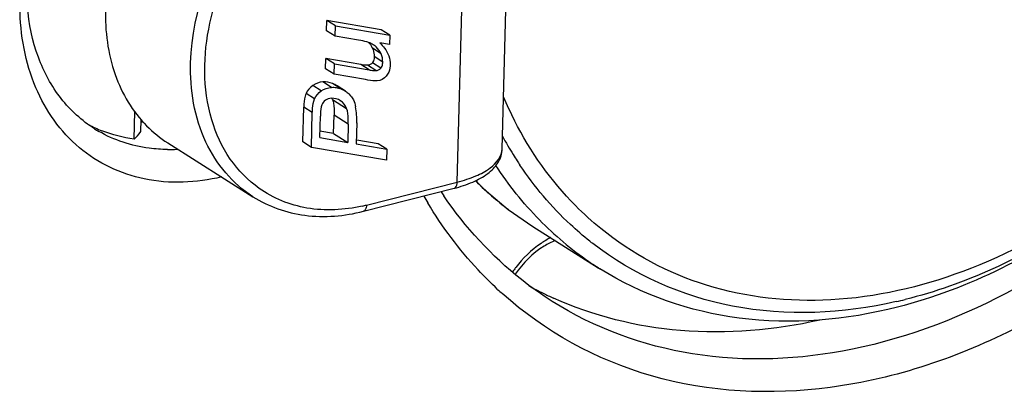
# Model space of a CAD drawing. Header units: millimetres. Extents: x 0 to 420, y 0 to 297.
# Tile 49 of 136: x 324.74 to 326.676, y 94.354 to 95.093. Entities that reach past the tile are written whole.
import ezdxf

# ---------------------------------------------------------------- set-up
doc = ezdxf.new("R2010")
doc.units = ezdxf.units.MM
doc.header["$LTSCALE"] = 23.1
doc.layers.get('0').update_dxf_attribs({"linetype": 'CONTINUOUS'})

msp = doc.modelspace()

# ---------------------------------------------------------------- linework, layer by layer
at = {"color": 7, "linetype": 'Continuous'}
for p, q in [((325.6887, 94.8385), (325.7081, 95.5587)), ((325.6004, 94.7733), (325.6198, 95.4935)), ((325.3436, 95.0708), (325.3441, 95.0911)), ((325.3609, 95.0805), (325.3441, 95.0911)), ((325.451, 95.0727), (325.3441, 95.0911)), ((325.3603, 95.0603), (325.3436, 95.0708)), ((325.3603, 95.0603), (325.3609, 95.0805)), ((325.3609, 95.0805), (325.4678, 95.0621)), ((325.4678, 95.0621), (325.451, 95.0727)), ((325.4065, 95.0523), (325.3603, 95.0603)), ((325.4673, 95.0435), (325.448, 95.0468)), ((325.4678, 95.0621), (325.4673, 95.0435)), ((325.4506, 95.0257), (325.4338, 95.0363)), ((325.3416, 94.9957), (325.3421, 95.016)), ((325.3588, 95.0054), (325.3421, 95.016)), ((325.4105, 95.0042), (325.3421, 95.016)), ((325.4502, 94.997), (325.4334, 95.0076)), ((325.4538, 95.0093), (325.4371, 95.0199)), ((325.3583, 94.9851), (325.3416, 94.9957)), ((325.3583, 94.9851), (325.3588, 95.0054)), ((325.3588, 95.0054), (325.4272, 94.9937)), ((325.4272, 94.9937), (325.4105, 95.0042)), ((325.4405, 94.9924), (325.4238, 95.003)), ((325.3532, 94.9595), (325.3364, 94.9701)), ((325.42, 94.9746), (325.3583, 94.9851)), ((325.333, 94.9524), (325.3162, 94.963)), ((325.3718, 94.9564), (325.355, 94.967)), ((325.3809, 94.952), (325.3641, 94.9626)), ((325.3199, 94.9369), (325.3031, 94.9475)), ((325.355, 94.9356), (325.3829, 94.918)), ((325.3694, 94.9339), (325.3707, 94.933)), ((325.3872, 94.9469), (325.3908, 94.943)), ((324.9651, 94.8576), (324.9666, 94.9119)), ((325.2968, 94.8521), (325.2987, 94.9206)), ((325.3154, 94.91), (325.2987, 94.9206)), ((324.9784, 94.8726), (324.979, 94.8956)), ((325.3136, 94.8415), (325.3154, 94.91)), ((325.3302, 94.8606), (325.3313, 94.9027)), ((325.3572, 94.8688), (325.3582, 94.905)), ((325.3861, 94.8874), (325.3582, 94.905)), ((325.3572, 94.8688), (325.3305, 94.8734)), ((325.3861, 94.8874), (325.3851, 94.8512)), ((325.403, 94.8894), (325.4018, 94.8483)), ((325.3136, 94.8415), (325.2968, 94.8521)), ((325.3302, 94.8606), (325.3851, 94.8512)), ((325.3572, 94.8688), (325.3851, 94.8512)), ((325.445, 94.8486), (325.4031, 94.8558)), ((325.0313, 94.8504), (325.1987, 94.7445)), ((325.4612, 94.8161), (325.3136, 94.8415)), ((325.4018, 94.8483), (325.4618, 94.838)), ((325.4618, 94.838), (325.445, 94.8486)), ((325.4618, 94.838), (325.4612, 94.8161)), ((325.4158, 94.7157), (325.5941, 94.761)), ((325.422, 94.728), (325.6004, 94.7733)), ((325.7007, 94.7193), (325.7487, 94.686)), ((325.7487, 94.686), (325.8775, 94.6048))]:
    msp.add_line(p, q, dxfattribs=at)
msp.add_lwpolyline([(325.6369, 94.7762), (325.6496, 94.7626), (325.7004, 94.7195)], dxfattribs=at)
for centre, radius, start, end in [((325.397, 95.0198), 0.0403, 24.1021, 28.0281), ((325.3991, 95.0207), 0.0381, 19.7585, 24.1196), ((325.4111, 95.0055), 0.0448, 48.5838, 57.6748), ((325.3531, 94.9069), 0.0529, 69.3078, 72.9096), ((325.3215, 94.9223), 0.036, 21.8161, 26.3222), ((326.3788, 95.2353), 0.7483, 203.1248, 207.1162), ((325.251, 94.8935), 0.152, 358.4428, 10.45), ((324.9483, 95.2225), 0.3323, 275.2716, 275.9089), ((324.9965, 95.1128), 0.2568, 241.8682, 248.4094), ((325.0232, 95.0928), 0.2542, 237.6821, 239.8985), ((325.1585, 95.0509), 0.2375, 224.7308, 237.6277), ((326.3374, 95.2172), 0.7385, 208.5243, 210.3195), ((325.0331, 95.1495), 0.3122, 269.5974, 272.0353), ((325.0329, 95.1564), 0.3191, 272.0317, 273.1999), ((326.3274, 95.2114), 0.7269, 210.3203, 211.8686), ((326.3196, 95.2065), 0.7177, 211.8694, 213.0776), ((326.3141, 95.203), 0.7112, 213.0783, 213.8614), ((326.0972, 95.2383), 0.6531, 225.0967, 232.6256), ((326.265, 95.1686), 0.8442, 210.076, 211.1084), ((326.2253, 95.1893), 0.7879, 213.5061, 214.222), ((325.3423, 95.0421), 0.324, 282.7271, 284.2388), ((326.2293, 95.1557), 0.6537, 224.3352, 235.5218), ((326.2526, 95.1501), 0.6298, 231.5261, 232.2304), ((325.8946, 94.4692), 0.2251, 142.8871, 145.5932), ((326.226, 95.1518), 0.6486, 235.5629, 237.8083), ((326.1901, 95.1108), 0.7493, 227.0593, 228.0115), ((326.0815, 95.19), 0.708, 241.2759, 243.8132), ((326.083, 95.1931), 0.7114, 243.8138, 245.6336), ((326.2614, 95.4254), 0.91, 282.8149, 283.9356)]:
    msp.add_arc(centre, radius, start, end, dxfattribs=at)
msp.add_ellipse((325.0163, 95.3289), major_axis=(0.0767, 0.482), ratio=0.198667, start_param=-2.896281, end_param=-2.780537, dxfattribs=at)
for points, knots in [([(327.4228, 95.7751), (327.4152, 95.574), (327.2908, 95.17), (326.951, 94.7776), (326.606, 94.5882), (326.3422, 94.5278), (326.0893, 94.5543), (325.9434, 94.632), (325.8825, 94.6817)], [0, 0, 0, 0, 0.267799, 0.540787, 0.668526, 0.786379, 0.89538, 1, 1, 1, 1]), ([(325.137, 94.7832), (325.0877, 94.7716), (324.9862, 94.7665), (324.8481, 94.8319), (324.7594, 94.9595), (324.731, 95.1224), (324.7611, 95.2981), (324.8675, 95.515), (325.0156, 95.6436), (325.1271, 95.6839)], [0, 0, 0, 0, 0.115, 0.222281, 0.332606, 0.454465, 0.58893, 0.73071, 1, 1, 1, 1]), ([(324.8873, 94.878), (324.8624, 94.8938), (324.8168, 94.9355), (324.7548, 95.0506), (324.7458, 95.2342), (324.8284, 95.4441), (324.9352, 95.5596), (324.998, 95.603)], [0, 0, 0, 0, 0.104871, 0.214761, 0.457836, 0.728735, 1, 1, 1, 1]), ([(325.0763, 95.0079), (325.0791, 95.1119), (325.1576, 95.3152), (325.3336, 95.4489), (325.4308, 95.4735)], [0, 0, 0, 0, 0.509426, 1, 1, 1, 1]), ([(325.1141, 95.0858), (325.1294, 95.1554), (325.1911, 95.287), (325.2996, 95.3847), (325.3612, 95.4171)], [0, 0, 0, 0, 0.506003, 1, 1, 1, 1]), ([(324.9089, 95.1137), (324.9078, 95.0702), (324.9183, 94.986), (324.962, 94.9118), (324.9898, 94.8838)], [0, 0, 0, 0, 0.525016, 1, 1, 1, 1]), ([(325.2109, 94.7608), (325.1889, 94.7764), (325.1493, 94.8172), (325.0991, 94.9267), (325.1006, 95.0239), (325.1141, 95.0858)], [0, 0, 0, 0, 0.227008, 0.466948, 1, 1, 1, 1]), ([(325.4259, 95.0478), (325.4249, 95.0482), (325.4185, 95.0501), (325.4119, 95.0513), (325.4065, 95.0523)], [0, 0, 0, 0, 0.171184, 1, 1, 1, 1]), ([(325.448, 95.0468), (325.4513, 95.0436), (325.4622, 95.032), (325.469, 95.0157), (325.4687, 95.0043)], [0, 0, 0, 0, 0.287532, 1, 1, 1, 1]), ([(327.1851, 95.0578), (327.0952, 94.9285), (326.8833, 94.7047), (326.6061, 94.5632), (326.4655, 94.5273)], [0, 0, 0, 0, 0.520478, 1, 1, 1, 1]), ([(325.1987, 94.7445), (325.1588, 94.7697), (325.0907, 94.8519), (325.0749, 94.955), (325.0763, 95.0079)], [0, 0, 0, 0, 0.471767, 1, 1, 1, 1]), ([(325.4371, 95.0199), (325.4371, 95.0187), (325.4367, 95.0144), (325.4353, 95.01), (325.4334, 95.0076)], [0, 0, 0, 0, 0.293848, 1, 1, 1, 1]), ([(325.4502, 94.997), (325.4521, 94.9994), (325.4535, 95.0038), (325.4538, 95.0081), (325.4538, 95.0093)], [0, 0, 0, 0, 0.706152, 1, 1, 1, 1]), ([(325.4238, 95.003), (325.4229, 95.003), (325.4185, 95.003), (325.414, 95.0036), (325.4105, 95.0042)], [0, 0, 0, 0, 0.194091, 1, 1, 1, 1]), ([(325.4272, 94.9937), (325.4286, 94.9934), (325.433, 94.9927), (325.4374, 94.9923), (325.4405, 94.9924)], [0, 0, 0, 0, 0.307045, 1, 1, 1, 1]), ([(325.4687, 95.0043), (325.4686, 95.0021), (325.4679, 94.9941), (325.4647, 94.9861), (325.4609, 94.9816)], [0, 0, 0, 0, 0.273674, 1, 1, 1, 1]), ([(325.4432, 94.9722), (325.4419, 94.9721), (325.4341, 94.9722), (325.4264, 94.9734), (325.42, 94.9746)], [0, 0, 0, 0, 0.169696, 1, 1, 1, 1]), ([(327.1075, 94.9567), (327.023, 94.8555), (326.8336, 94.6813), (326.5987, 94.5715), (326.4805, 94.5422)], [0, 0, 0, 0, 0.519723, 1, 1, 1, 1]), ([(325.3031, 94.9475), (325.3024, 94.9458), (325.2996, 94.9372), (325.2989, 94.9279), (325.2987, 94.9206)], [0, 0, 0, 0, 0.197056, 1, 1, 1, 1]), ([(325.3154, 94.91), (325.3155, 94.9128), (325.316, 94.9219), (325.3174, 94.9311), (325.3199, 94.9369)], [0, 0, 0, 0, 0.306222, 1, 1, 1, 1]), ([(325.3341, 94.9248), (325.3337, 94.9236), (325.3318, 94.9164), (325.3315, 94.9089), (325.3313, 94.9027)], [0, 0, 0, 0, 0.167117, 1, 1, 1, 1]), ([(325.3572, 94.9271), (325.3574, 94.9255), (325.3583, 94.9182), (325.3584, 94.9108), (325.3582, 94.905)], [0, 0, 0, 0, 0.212476, 1, 1, 1, 1]), ([(325.3861, 94.8874), (325.3862, 94.8906), (325.3862, 94.9009), (325.3855, 94.9115), (325.3829, 94.918)], [0, 0, 0, 0, 0.316791, 1, 1, 1, 1]), ([(325.8825, 94.6817), (325.8651, 94.6958), (325.7977, 94.7572), (325.7441, 94.8331), (325.7128, 94.8942)], [0, 0, 0, 0, 0.245672, 1, 1, 1, 1]), ([(325.0309, 94.8373), (325.0188, 94.8374), (324.972, 94.8404), (324.9258, 94.8555), (324.8957, 94.8729)], [0, 0, 0, 0, 0.258151, 1, 1, 1, 1]), ([(325.5941, 94.761), (325.6067, 94.7641), (325.6298, 94.7716), (325.6599, 94.7879), (325.682, 94.8098), (325.6885, 94.8291), (325.6887, 94.8385)], [0, 0, 0, 0, 0.297824, 0.55617, 0.78412, 1, 1, 1, 1]), ([(325.6004, 94.7733), (325.6128, 94.7764), (325.6354, 94.7838), (325.669, 94.8008), (325.6883, 94.8237), (325.6887, 94.8385)], [0, 0, 0, 0, 0.334683, 0.612435, 1, 1, 1, 1]), ([(325.8608, 94.657), (325.8476, 94.6675), (325.7962, 94.7118), (325.752, 94.7643), (325.7236, 94.8067)], [0, 0, 0, 0, 0.247344, 1, 1, 1, 1]), ([(326.9967, 94.7851), (326.9073, 94.6999), (326.7147, 94.5551), (326.3907, 94.429), (326.0669, 94.4141), (325.8699, 94.4861), (325.7868, 94.5386)], [0, 0, 0, 0, 0.280067, 0.53967, 0.777186, 1, 1, 1, 1]), ([(325.4137, 94.726), (325.3783, 94.718), (325.3062, 94.714), (325.2386, 94.7412), (325.2109, 94.7608)], [0, 0, 0, 0, 0.517048, 1, 1, 1, 1]), ([(325.5941, 94.761), (325.5951, 94.7612), (325.5994, 94.7638), (325.6003, 94.7694), (325.6004, 94.7733)], [0, 0, 0, 0, 0.196109, 1, 1, 1, 1]), ([(325.1987, 94.7445), (325.2293, 94.7251), (325.3023, 94.6997), (325.3786, 94.7063), (325.4158, 94.7157)], [0, 0, 0, 0, 0.484915, 1, 1, 1, 1]), ([(325.7868, 94.5386), (325.766, 94.5518), (325.6847, 94.6094), (325.6159, 94.6843), (325.5738, 94.7462)], [0, 0, 0, 0, 0.247776, 1, 1, 1, 1]), ([(325.422, 94.728), (325.422, 94.7265), (325.4216, 94.7219), (325.4189, 94.7165), (325.4158, 94.7157)], [0, 0, 0, 0, 0.323001, 1, 1, 1, 1]), ([(325.6797, 94.5623), (325.6665, 94.5746), (325.6148, 94.6263), (325.5706, 94.6854), (325.5422, 94.7325)], [0, 0, 0, 0, 0.24692, 1, 1, 1, 1]), ([(327.0463, 94.7351), (326.9443, 94.6378), (326.723, 94.4754), (326.3493, 94.3479), (325.9811, 94.3645), (325.7718, 94.4793), (325.6889, 94.5539)], [0, 0, 0, 0, 0.282304, 0.541293, 0.776598, 1, 1, 1, 1]), ([(325.7841, 94.6639), (325.7775, 94.6606), (325.7514, 94.6451), (325.7291, 94.6234), (325.7152, 94.605)], [0, 0, 0, 0, 0.241472, 1, 1, 1, 1]), ([(325.7929, 94.6581), (325.7854, 94.6551), (325.7546, 94.6392), (325.7292, 94.6139), (325.7143, 94.5921)], [0, 0, 0, 0, 0.235701, 1, 1, 1, 1]), ([(326.4632, 94.5381), (326.3585, 94.5143), (326.1444, 94.5034), (325.9461, 94.5909), (325.8669, 94.6523)], [0, 0, 0, 0, 0.51706, 1, 1, 1, 1]), ([(326.4655, 94.5273), (326.3647, 94.5016), (326.1592, 94.4832), (325.9624, 94.5514), (325.8805, 94.6029)], [0, 0, 0, 0, 0.518008, 1, 1, 1, 1]), ([(326.3128, 94.5017), (326.2236, 94.4817), (326.0439, 94.466), (325.8677, 94.5096), (325.7895, 94.545)], [0, 0, 0, 0, 0.515728, 1, 1, 1, 1])]:
    msp.add_open_spline(points, degree=3, knots=knots, dxfattribs=at)
for points in [[(325.4351, 95.0433), (325.4322, 95.0451), (325.4291, 95.0466), (325.4259, 95.0478)], [(325.426, 95.0478), (325.4286, 95.0451), (325.4309, 95.0421), (325.4326, 95.0388)], [(325.4349, 95.0336), (325.4365, 95.0293), (325.4372, 95.0245), (325.4371, 95.0199)], [(325.4506, 95.0257), (325.4483, 95.0307), (325.4449, 95.0354), (325.4408, 95.0391)], [(325.4334, 95.0076), (325.4312, 95.0049), (325.4273, 95.0032), (325.4238, 95.003)], [(325.4538, 95.0093), (325.454, 95.0149), (325.4528, 95.0206), (325.4506, 95.0257)], [(325.4405, 94.9924), (325.4441, 94.9927), (325.4479, 94.9943), (325.4502, 94.997)], [(325.3364, 94.9701), (325.3293, 94.9696), (325.3221, 94.9671), (325.3162, 94.963)], [(325.355, 94.967), (325.3491, 94.9692), (325.3427, 94.9704), (325.3364, 94.9701)], [(325.4609, 94.9816), (325.4567, 94.9765), (325.4499, 94.9726), (325.4432, 94.9722)], [(325.3162, 94.963), (325.3107, 94.9591), (325.3058, 94.9537), (325.3031, 94.9475)], [(325.3199, 94.9369), (325.3225, 94.9431), (325.3274, 94.9485), (325.333, 94.9524)], [(325.333, 94.9524), (325.3388, 94.9565), (325.346, 94.959), (325.3532, 94.9595)], [(325.3532, 94.9595), (325.3562, 94.9597), (325.3593, 94.9595), (325.3624, 94.959)], [(325.3641, 94.9626), (325.3613, 94.9644), (325.3582, 94.9658), (325.355, 94.967)], [(325.3624, 94.959), (325.3645, 94.9586), (325.3666, 94.9581), (325.3686, 94.9575)], [(325.3718, 94.9564), (325.3749, 94.9552), (325.378, 94.9538), (325.3809, 94.952)], [(325.3809, 94.952), (325.3832, 94.9505), (325.3853, 94.9488), (325.3872, 94.9469)], [(325.3412, 94.934), (325.338, 94.9317), (325.3355, 94.9284), (325.3341, 94.9248)], [(325.3531, 94.9379), (325.3489, 94.9376), (325.3445, 94.9365), (325.3412, 94.934)], [(325.3707, 94.933), (325.3656, 94.9364), (325.3592, 94.9383), (325.3531, 94.9379)], [(325.355, 94.9356), (325.3561, 94.9329), (325.3567, 94.93), (325.3572, 94.9271)], [(325.3829, 94.918), (325.3805, 94.924), (325.3761, 94.9295), (325.3707, 94.933)], [(325.3908, 94.943), (325.3929, 94.9404), (325.3948, 94.9377), (325.3962, 94.9347)], [(325.3962, 94.9347), (325.3982, 94.9304), (325.3996, 94.9258), (325.4005, 94.9211)], [(324.9651, 94.8576), (324.9436, 94.8605), (324.9222, 94.866), (324.902, 94.874)], [(325.7617, 94.6989), (325.7298, 94.7316), (325.701, 94.7678), (325.6761, 94.8061)]]:
    msp.add_open_spline(points, degree=3, dxfattribs=at)

doc.saveas('drawing.dxf')
